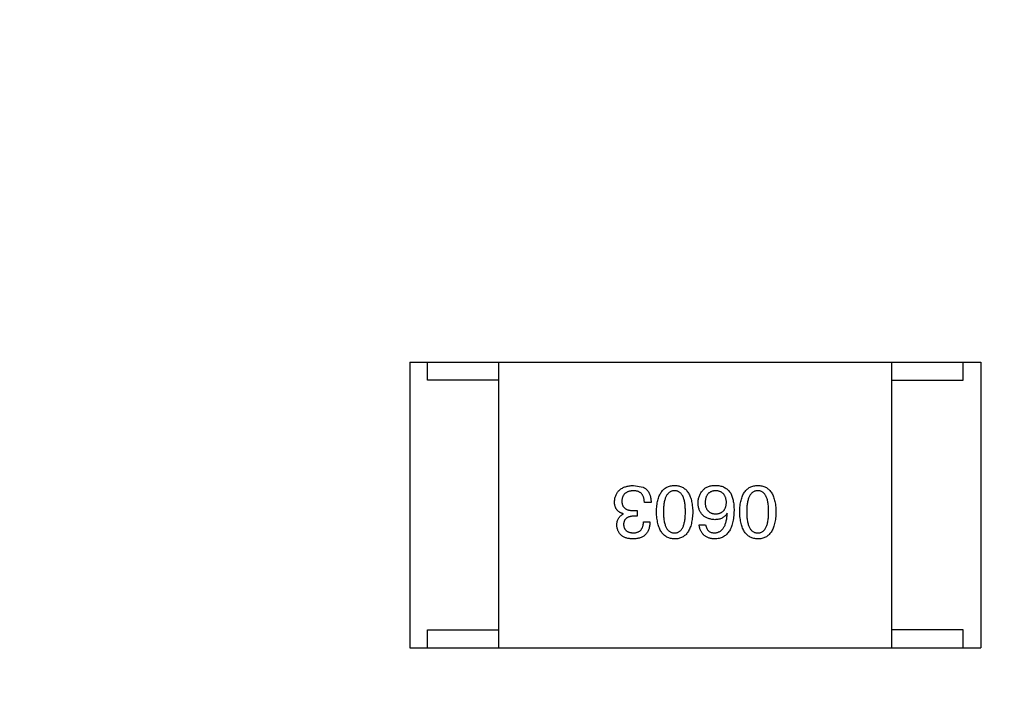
# Model space of a CAD drawing. Header units: inches. Extents: x -39 to 106, y -45 to 75.
# Tile 40 of 222: x -1.51 to 1.24, y -5.78 to -3.87. Entities that reach past the tile are written whole.
import ezdxf

# ---------------------------------------------------------------- set-up
doc = ezdxf.new("R2010")
doc.units = ezdxf.units.IN
doc.header["$LTSCALE"] = 1.21
doc.header["$MEASUREMENT"] = 0
doc.header["$PDMODE"] = 3
doc.header["$PDSIZE"] = 0.3125
doc.layers.get('0').update_dxf_attribs({"linetype": 'CONTINUOUS'})
doc.layers.get('Defpoints').update_dxf_attribs({"linetype": 'CONTINUOUS'})
doc.layers.add('DIM', color=3, linetype='CONTINUOUS')
doc.styles.get("Standard").update_dxf_attribs({"font": 'txt', "width": 0.8})
doc.dimstyles.get("Standard").update_dxf_attribs({"dimtxt": 0.15625, "dimasz": 0.1875, "dimexe": 0.125, "dimexo": 0.0625, "dimgap": 0.09, "dimtad": 0, "dimtih": 1, "dimtoh": 1, "dimzin": 4, "dimdsep": 46, "dimtxsty": 'STANDARD', "dimblk": '_FILLED', "dimblk1": '_FILLED', "dimblk2": '_FILLED', "dimcen": 0.09, "dimazin": 1, "dimtp": 0.01, "dimtm": 0.01, "dimtfac": 1, "dimtofl": 0, "dimtmove": 0, "dimatfit": 3, "dimldrblk": '_FILLED', "dimfxl": 1, "dimtolj": 1, "dimtzin": 4, "dimarcsym": 0})

# ---------------------------------------------------------------- blocks, each defined once
blk = doc.blocks.new('_FILLED')
at = {"color": 0, "linetype": 'ByBlock'}
blk.add_solid([(0, 0), (-1, 0.1667), (-1, -0.1667)], dxfattribs=at)
blk = doc.blocks.new('*D5')
at = {"layer": 'Defpoints', "color": 0}
for p in [(-37.3691, 66.4698), (1.8781, 66.4698), (-13.6719, -30.5315)]:
    blk.add_point(p, dxfattribs=at)
at = {"layer": 'DIM', "color": 0, "lineweight": -2}
for p, q in [((1.8156, 66.4698), (-37.4941, 66.4698)), ((-37.3691, 64.4698), (-37.3691, 20.9925)), ((-37.3691, -28.5315), (-37.3691, 14.9458)), ((-13.7344, -30.5315), (-37.4941, -30.5315))]:
    blk.add_line(p, q, dxfattribs=at)
at = {"layer": 'DIM', "color": 0, "lineweight": -2, "xscale": 2, "yscale": 2, "zscale": 2}
for p, rotation in [((-37.3691, 66.4698), 90), ((-37.3691, -30.5315), 270)]:
    blk.add_blockref('_FILLED', p, dxfattribs=dict(at, rotation=rotation))
at = {"layer": 'DIM', "color": 0, "insert": (-37.3691, 17.9691), "char_height": 2, "attachment_point": 5, "rotation": 90}
blk.add_mtext('\\A1;97.00', dxfattribs=at)

msp = doc.modelspace()

# ---------------------------------------------------------------- linework, layer by layer
at = {"color": 7, "linetype": 'Continuous'}
for p, q in [((-0.4221, -4.8317), (1.1779, -4.8317)), ((-0.4221, -4.8317), (-0.4221, -5.6317)), ((-0.3721, -4.8817), (-0.3721, -4.8317)), ((-0.1721, -5.6317), (-0.1721, -4.8317)), ((0.9279, -5.6317), (0.9279, -4.8317)), ((1.1279, -4.8817), (1.1279, -4.8317)), ((1.1779, -4.8317), (1.1779, -5.6317)), ((-0.1721, -4.8817), (-0.3721, -4.8817)), ((0.9279, -4.8817), (1.1279, -4.8817)), ((0.2048, -5.1768), (0.2318, -5.1818)), ((0.254, -5.2244), (0.2351, -5.2244)), ((0.1761, -5.2572), (0.1761, -5.2563)), ((0.2146, -5.2629), (0.2048, -5.2629)), ((0.2056, -5.2473), (0.2146, -5.2473)), ((0.2146, -5.2473), (0.2146, -5.2629)), ((0.4675, -5.2555), (0.4666, -5.2547)), ((0.2327, -5.2785), (0.2507, -5.2785)), ((0.3888, -5.2875), (0.4068, -5.2875)), ((-0.3721, -5.5817), (-0.1721, -5.5817)), ((-0.3721, -5.6317), (-0.3721, -5.5817)), ((1.1279, -5.5817), (0.9279, -5.5817)), ((1.1279, -5.6317), (1.1279, -5.5817)), ((-0.4221, -5.6317), (1.1779, -5.6317))]:
    msp.add_line(p, q, dxfattribs=at)
for points, knots in [([(0.1515, -5.2227), (0.1517, -5.2209), (0.1519, -5.2174), (0.1528, -5.2124), (0.154, -5.2077), (0.1557, -5.2033), (0.1577, -5.1992), (0.1601, -5.1955), (0.1629, -5.1921), (0.166, -5.1891), (0.1696, -5.1863), (0.1735, -5.184), (0.1778, -5.1819), (0.1825, -5.1802), (0.1875, -5.1789), (0.1929, -5.1778), (0.1987, -5.1771), (0.2027, -5.1769), (0.2048, -5.1768)], [0, 0, 0, 0, 0.068236, 0.132937, 0.194125, 0.253174, 0.310181, 0.365986, 0.421096, 0.476216, 0.532352, 0.590232, 0.649824, 0.71274, 0.778406, 0.848058, 0.921922, 1, 1, 1, 1]), ([(0.2318, -5.1818), (0.2327, -5.1822), (0.2344, -5.183), (0.2369, -5.1846), (0.2392, -5.1862), (0.2413, -5.1881), (0.2432, -5.1901), (0.245, -5.1923), (0.2466, -5.1948), (0.2481, -5.1973), (0.2494, -5.2001), (0.2505, -5.203), (0.2515, -5.2062), (0.2523, -5.2095), (0.253, -5.2129), (0.2535, -5.2166), (0.2538, -5.2204), (0.2539, -5.223), (0.254, -5.2244)], [0, 0, 0, 0, 0.056906, 0.113264, 0.168825, 0.223843, 0.279195, 0.335267, 0.392098, 0.450414, 0.51054, 0.572219, 0.636652, 0.703156, 0.773102, 0.845505, 0.921063, 1, 1, 1, 1]), ([(0.2689, -5.2506), (0.269, -5.2477), (0.2692, -5.2419), (0.27, -5.2337), (0.2711, -5.2259), (0.2726, -5.2188), (0.2745, -5.2122), (0.2767, -5.2061), (0.2793, -5.2006), (0.2823, -5.1957), (0.2857, -5.1913), (0.2894, -5.1875), (0.2936, -5.1843), (0.2981, -5.1816), (0.303, -5.1796), (0.3082, -5.178), (0.3139, -5.1771), (0.3177, -5.1769), (0.3197, -5.1768)], [0, 0, 0, 0, 0.08769, 0.170218, 0.24749, 0.319818, 0.387758, 0.451391, 0.511445, 0.568185, 0.622681, 0.67526, 0.726746, 0.778428, 0.830764, 0.884397, 0.940866, 1, 1, 1, 1]), ([(0.3197, -5.1768), (0.3217, -5.1769), (0.3256, -5.1771), (0.3312, -5.178), (0.3365, -5.1796), (0.3414, -5.1816), (0.3459, -5.1843), (0.35, -5.1875), (0.3538, -5.1913), (0.3571, -5.1957), (0.3602, -5.2006), (0.3628, -5.2061), (0.365, -5.2122), (0.3669, -5.2188), (0.3684, -5.2259), (0.3695, -5.2337), (0.3703, -5.2419), (0.3705, -5.2477), (0.3706, -5.2506)], [0, 0, 0, 0, 0.059135, 0.115606, 0.169241, 0.221578, 0.273261, 0.324749, 0.377329, 0.431642, 0.488541, 0.548597, 0.612232, 0.680174, 0.752504, 0.829777, 0.912307, 1, 1, 1, 1]), ([(0.4002, -5.1891), (0.4012, -5.1881), (0.4031, -5.186), (0.4066, -5.1834), (0.4105, -5.1811), (0.4149, -5.1794), (0.4197, -5.1781), (0.4251, -5.1772), (0.431, -5.1767), (0.435, -5.1768), (0.4371, -5.1768)], [0, 0, 0, 0, 0.105033, 0.21147, 0.321511, 0.438526, 0.563605, 0.698055, 0.843218, 1, 1, 1, 1]), ([(0.4371, -5.1768), (0.4392, -5.177), (0.4432, -5.1772), (0.449, -5.1783), (0.4545, -5.1799), (0.4595, -5.1821), (0.4642, -5.1848), (0.4684, -5.1882), (0.4723, -5.192), (0.4745, -5.195), (0.4757, -5.1965)], [0, 0, 0, 0, 0.137449, 0.267856, 0.393219, 0.514735, 0.63397, 0.753734, 0.874967, 1, 1, 1, 1]), ([(0.5021, -5.2506), (0.5022, -5.2477), (0.5024, -5.2419), (0.5031, -5.2337), (0.5042, -5.2259), (0.5058, -5.2188), (0.5076, -5.2122), (0.5099, -5.2061), (0.5125, -5.2006), (0.5154, -5.1957), (0.5188, -5.1913), (0.5226, -5.1875), (0.5267, -5.1843), (0.5312, -5.1816), (0.5361, -5.1796), (0.5414, -5.178), (0.547, -5.1771), (0.5509, -5.1769), (0.5529, -5.1768)], [0, 0, 0, 0, 0.08769, 0.170218, 0.24749, 0.319818, 0.387758, 0.451391, 0.511445, 0.568185, 0.622681, 0.67526, 0.726746, 0.778428, 0.830764, 0.884397, 0.940866, 1, 1, 1, 1]), ([(0.5529, -5.1768), (0.5549, -5.1769), (0.5588, -5.1771), (0.5644, -5.178), (0.5696, -5.1796), (0.5745, -5.1816), (0.5791, -5.1843), (0.5832, -5.1875), (0.587, -5.1913), (0.5903, -5.1957), (0.5933, -5.2006), (0.5959, -5.2061), (0.5982, -5.2122), (0.6, -5.2188), (0.6015, -5.2259), (0.6026, -5.2337), (0.6034, -5.2419), (0.6036, -5.2477), (0.6037, -5.2506)], [0, 0, 0, 0, 0.059135, 0.115606, 0.169241, 0.221578, 0.273261, 0.324749, 0.377329, 0.431642, 0.488541, 0.548597, 0.612232, 0.680174, 0.752504, 0.829777, 0.912307, 1, 1, 1, 1]), ([(0.204, -5.1916), (0.2028, -5.1917), (0.2004, -5.1918), (0.1969, -5.1924), (0.1937, -5.1931), (0.1906, -5.1939), (0.1878, -5.195), (0.1853, -5.1963), (0.1829, -5.1978), (0.1808, -5.1995), (0.1789, -5.2015), (0.1772, -5.2035), (0.1758, -5.2059), (0.1746, -5.2084), (0.1736, -5.211), (0.1728, -5.214), (0.1723, -5.217), (0.1721, -5.2192), (0.172, -5.2203)], [0, 0, 0, 0, 0.076694, 0.149502, 0.218019, 0.283183, 0.345589, 0.405199, 0.462852, 0.519478, 0.575313, 0.630559, 0.687006, 0.744638, 0.804006, 0.866059, 0.931486, 1, 1, 1, 1]), ([(0.2351, -5.2244), (0.2351, -5.2231), (0.235, -5.2205), (0.2345, -5.2168), (0.2339, -5.2133), (0.2329, -5.2101), (0.2318, -5.2071), (0.2304, -5.2044), (0.2288, -5.202), (0.227, -5.1998), (0.2249, -5.1978), (0.2226, -5.1961), (0.2201, -5.1947), (0.2173, -5.1936), (0.2143, -5.1927), (0.211, -5.1921), (0.2076, -5.1917), (0.2052, -5.1916), (0.204, -5.1916)], [0, 0, 0, 0, 0.07723, 0.149593, 0.217944, 0.282232, 0.34411, 0.402297, 0.458791, 0.513966, 0.568538, 0.623291, 0.679957, 0.737243, 0.798142, 0.86118, 0.928728, 1, 1, 1, 1]), ([(0.3197, -5.1916), (0.3185, -5.1917), (0.316, -5.1918), (0.3124, -5.1926), (0.3091, -5.1938), (0.3061, -5.1955), (0.3032, -5.1977), (0.3007, -5.2003), (0.2983, -5.2033), (0.2963, -5.2068), (0.2944, -5.2107), (0.2929, -5.2151), (0.2915, -5.2199), (0.2905, -5.2252), (0.2896, -5.2309), (0.289, -5.2371), (0.2887, -5.2437), (0.2886, -5.2483), (0.2886, -5.2506)], [0, 0, 0, 0, 0.050879, 0.099377, 0.146973, 0.193618, 0.240619, 0.289461, 0.34047, 0.395283, 0.453059, 0.515633, 0.582666, 0.655287, 0.732971, 0.815933, 0.905166, 1, 1, 1, 1]), ([(0.3501, -5.2506), (0.35, -5.2482), (0.35, -5.2436), (0.3496, -5.2369), (0.3491, -5.2307), (0.3483, -5.2249), (0.3472, -5.2196), (0.3459, -5.2147), (0.3444, -5.2103), (0.3426, -5.2064), (0.3406, -5.2029), (0.3383, -5.1999), (0.3358, -5.1973), (0.3331, -5.1952), (0.3301, -5.1936), (0.3268, -5.1924), (0.3234, -5.1917), (0.321, -5.1916), (0.3197, -5.1916)], [0, 0, 0, 0, 0.096457, 0.187288, 0.27178, 0.350132, 0.423455, 0.491343, 0.554037, 0.612253, 0.666313, 0.717038, 0.764921, 0.811214, 0.856775, 0.902988, 0.950234, 1, 1, 1, 1]), ([(0.3855, -5.226), (0.3855, -5.2243), (0.3856, -5.2208), (0.3863, -5.2157), (0.3875, -5.2108), (0.3891, -5.2061), (0.3912, -5.2016), (0.3937, -5.1972), (0.3967, -5.193), (0.3991, -5.1904), (0.4002, -5.1891)], [0, 0, 0, 0, 0.12904, 0.253809, 0.377066, 0.499122, 0.621469, 0.744665, 0.870607, 1, 1, 1, 1]), ([(0.4339, -5.1916), (0.4328, -5.1917), (0.4306, -5.1919), (0.4275, -5.1924), (0.4246, -5.1932), (0.4219, -5.1942), (0.4194, -5.1955), (0.4171, -5.197), (0.415, -5.1988), (0.4131, -5.2008), (0.4114, -5.203), (0.4099, -5.2055), (0.4086, -5.2082), (0.4075, -5.2111), (0.4066, -5.2143), (0.4059, -5.2177), (0.4054, -5.2214), (0.4052, -5.2239), (0.4052, -5.2252)], [0, 0, 0, 0, 0.066682, 0.130303, 0.190802, 0.248749, 0.30534, 0.361219, 0.415721, 0.471765, 0.528279, 0.586428, 0.64659, 0.710143, 0.776461, 0.846692, 0.921137, 1, 1, 1, 1]), ([(0.465, -5.2244), (0.4649, -5.2231), (0.4648, -5.2206), (0.4642, -5.2169), (0.4634, -5.2135), (0.4625, -5.2104), (0.4613, -5.2075), (0.4599, -5.2048), (0.4583, -5.2023), (0.4564, -5.2002), (0.4544, -5.1982), (0.4521, -5.1966), (0.4496, -5.1951), (0.4468, -5.1939), (0.4439, -5.1929), (0.4407, -5.1922), (0.4374, -5.1917), (0.435, -5.1916), (0.4339, -5.1916)], [0, 0, 0, 0, 0.076467, 0.148148, 0.216496, 0.280559, 0.342274, 0.401168, 0.458322, 0.514073, 0.569257, 0.62465, 0.68124, 0.739113, 0.799947, 0.862804, 0.929597, 1, 1, 1, 1]), ([(0.4757, -5.1965), (0.4765, -5.1981), (0.4783, -5.2013), (0.4804, -5.2065), (0.4823, -5.2122), (0.4837, -5.2184), (0.4849, -5.2249), (0.4857, -5.232), (0.4862, -5.2395), (0.4863, -5.2447), (0.4863, -5.2473)], [0, 0, 0, 0, 0.101889, 0.209155, 0.322694, 0.442863, 0.569758, 0.70479, 0.848502, 1, 1, 1, 1]), ([(0.5529, -5.1916), (0.5516, -5.1917), (0.5492, -5.1918), (0.5456, -5.1926), (0.5423, -5.1938), (0.5392, -5.1955), (0.5364, -5.1977), (0.5338, -5.2003), (0.5315, -5.2033), (0.5294, -5.2068), (0.5276, -5.2107), (0.526, -5.2151), (0.5247, -5.2199), (0.5236, -5.2252), (0.5228, -5.2309), (0.5222, -5.2371), (0.5218, -5.2437), (0.5218, -5.2483), (0.5217, -5.2506)], [0, 0, 0, 0, 0.050879, 0.099377, 0.146973, 0.193618, 0.240619, 0.289461, 0.34047, 0.395283, 0.453059, 0.515633, 0.582666, 0.655287, 0.732971, 0.815933, 0.905166, 1, 1, 1, 1]), ([(0.5832, -5.2506), (0.5832, -5.2482), (0.5832, -5.2436), (0.5828, -5.2369), (0.5822, -5.2307), (0.5814, -5.2249), (0.5803, -5.2196), (0.5791, -5.2147), (0.5775, -5.2103), (0.5757, -5.2064), (0.5737, -5.2029), (0.5715, -5.1999), (0.569, -5.1973), (0.5662, -5.1952), (0.5632, -5.1936), (0.56, -5.1924), (0.5565, -5.1917), (0.5541, -5.1916), (0.5529, -5.1916)], [0, 0, 0, 0, 0.096457, 0.187288, 0.27178, 0.350132, 0.423455, 0.491343, 0.554037, 0.612253, 0.666313, 0.717038, 0.764921, 0.811214, 0.856775, 0.902988, 0.950234, 1, 1, 1, 1]), ([(0.1761, -5.2563), (0.1751, -5.256), (0.1732, -5.2554), (0.1704, -5.2543), (0.1678, -5.253), (0.1654, -5.2515), (0.1631, -5.2499), (0.1611, -5.2482), (0.1593, -5.2463), (0.1576, -5.2443), (0.1562, -5.2421), (0.1549, -5.2398), (0.1539, -5.2373), (0.153, -5.2346), (0.1523, -5.2319), (0.1519, -5.229), (0.1516, -5.2259), (0.1515, -5.2238), (0.1515, -5.2227)], [0, 0, 0, 0, 0.069445, 0.136039, 0.200011, 0.261745, 0.322328, 0.381403, 0.438864, 0.496655, 0.554398, 0.612391, 0.672266, 0.733005, 0.79604, 0.861293, 0.928785, 1, 1, 1, 1]), ([(0.172, -5.2203), (0.172, -5.2214), (0.1721, -5.2235), (0.1725, -5.2266), (0.1731, -5.2294), (0.174, -5.2321), (0.1752, -5.2346), (0.1767, -5.2368), (0.1784, -5.2388), (0.1804, -5.2406), (0.1826, -5.2422), (0.1851, -5.2436), (0.1879, -5.2448), (0.191, -5.2457), (0.1943, -5.2465), (0.1978, -5.2469), (0.2016, -5.2473), (0.2043, -5.2473), (0.2056, -5.2473)], [0, 0, 0, 0, 0.066518, 0.129194, 0.188613, 0.245254, 0.300032, 0.353805, 0.407079, 0.461108, 0.516272, 0.574141, 0.634837, 0.699275, 0.767504, 0.840272, 0.917505, 1, 1, 1, 1]), ([(0.4322, -5.2727), (0.4304, -5.2726), (0.4268, -5.2722), (0.4217, -5.2714), (0.4169, -5.2702), (0.4124, -5.2687), (0.4083, -5.2668), (0.4045, -5.2647), (0.4011, -5.2622), (0.398, -5.2595), (0.3952, -5.2564), (0.3928, -5.253), (0.3907, -5.2492), (0.3889, -5.2452), (0.3876, -5.2408), (0.3865, -5.2362), (0.3858, -5.2312), (0.3856, -5.2278), (0.3855, -5.226)], [0, 0, 0, 0, 0.074228, 0.144548, 0.211288, 0.274576, 0.335162, 0.393915, 0.450599, 0.506657, 0.562409, 0.618617, 0.676096, 0.735061, 0.79654, 0.860906, 0.928473, 1, 1, 1, 1]), ([(0.4052, -5.2252), (0.4052, -5.2264), (0.4054, -5.2288), (0.4059, -5.2323), (0.4067, -5.2355), (0.4075, -5.2385), (0.4087, -5.2413), (0.41, -5.2438), (0.4116, -5.2461), (0.4133, -5.2482), (0.4153, -5.25), (0.4174, -5.2516), (0.4198, -5.253), (0.4224, -5.2542), (0.4252, -5.2551), (0.4282, -5.2557), (0.4313, -5.2562), (0.4335, -5.2563), (0.4347, -5.2563)], [0, 0, 0, 0, 0.076288, 0.14871, 0.216387, 0.281386, 0.342528, 0.402111, 0.4591, 0.514852, 0.569974, 0.625644, 0.682226, 0.740156, 0.800362, 0.863471, 0.930116, 1, 1, 1, 1]), ([(0.4347, -5.2563), (0.4358, -5.2563), (0.4381, -5.2562), (0.4414, -5.2557), (0.4444, -5.255), (0.4473, -5.2541), (0.45, -5.253), (0.4524, -5.2515), (0.4546, -5.2499), (0.4566, -5.248), (0.4584, -5.2459), (0.46, -5.2435), (0.4614, -5.2409), (0.4625, -5.238), (0.4635, -5.235), (0.4642, -5.2316), (0.4647, -5.2281), (0.4649, -5.2256), (0.465, -5.2244)], [0, 0, 0, 0, 0.070453, 0.136523, 0.199866, 0.260392, 0.318446, 0.374657, 0.430182, 0.485556, 0.541071, 0.598396, 0.657208, 0.718642, 0.783247, 0.851631, 0.923928, 1, 1, 1, 1]), ([(0.1581, -5.2883), (0.1581, -5.2865), (0.1582, -5.2829), (0.1591, -5.2778), (0.1605, -5.2732), (0.1624, -5.269), (0.165, -5.2653), (0.1682, -5.2621), (0.1719, -5.2593), (0.1747, -5.2579), (0.1761, -5.2572)], [0, 0, 0, 0, 0.143686, 0.277942, 0.40333, 0.521785, 0.638573, 0.755208, 0.874773, 1, 1, 1, 1]), ([(0.2048, -5.2629), (0.2037, -5.263), (0.2016, -5.263), (0.1985, -5.2634), (0.1956, -5.264), (0.1929, -5.2646), (0.1905, -5.2655), (0.1882, -5.2666), (0.1861, -5.2678), (0.1843, -5.2692), (0.1826, -5.2708), (0.1812, -5.2726), (0.1799, -5.2745), (0.1789, -5.2766), (0.1781, -5.2789), (0.1775, -5.2813), (0.1771, -5.2839), (0.177, -5.2857), (0.1769, -5.2867)], [0, 0, 0, 0, 0.079415, 0.154091, 0.22508, 0.29186, 0.355026, 0.415127, 0.472418, 0.528511, 0.583551, 0.638361, 0.693547, 0.750023, 0.807857, 0.868401, 0.932259, 1, 1, 1, 1]), ([(0.3197, -5.3268), (0.3178, -5.3267), (0.3139, -5.3265), (0.3084, -5.3254), (0.3032, -5.3238), (0.2984, -5.3216), (0.2939, -5.3188), (0.2898, -5.3154), (0.2861, -5.3115), (0.2827, -5.3069), (0.2797, -5.3019), (0.2771, -5.2962), (0.2748, -5.29), (0.2729, -5.2832), (0.2714, -5.2759), (0.2702, -5.268), (0.2693, -5.2595), (0.269, -5.2536), (0.2689, -5.2506)], [0, 0, 0, 0, 0.057415, 0.112361, 0.16496, 0.216437, 0.267441, 0.318839, 0.371478, 0.426325, 0.483626, 0.544235, 0.608673, 0.677374, 0.750405, 0.828394, 0.911525, 1, 1, 1, 1]), ([(0.2886, -5.2506), (0.2886, -5.253), (0.2887, -5.2576), (0.289, -5.2643), (0.2896, -5.2705), (0.2905, -5.2763), (0.2915, -5.2816), (0.2929, -5.2865), (0.2944, -5.2909), (0.2962, -5.2948), (0.2984, -5.2983), (0.3006, -5.3013), (0.3032, -5.3039), (0.306, -5.306), (0.3091, -5.3077), (0.3125, -5.3088), (0.316, -5.3095), (0.3185, -5.3096), (0.3197, -5.3096)], [0, 0, 0, 0, 0.095719, 0.185854, 0.269738, 0.347952, 0.420315, 0.487894, 0.550245, 0.608186, 0.662454, 0.713283, 0.761375, 0.808209, 0.854301, 0.901312, 0.949396, 1, 1, 1, 1]), ([(0.3197, -5.3096), (0.321, -5.3096), (0.3234, -5.3095), (0.3268, -5.3088), (0.3301, -5.3077), (0.3331, -5.306), (0.3358, -5.3039), (0.3383, -5.3013), (0.3406, -5.2983), (0.3426, -5.2948), (0.3444, -5.2909), (0.3459, -5.2865), (0.3471, -5.2816), (0.3483, -5.2763), (0.3491, -5.2705), (0.3496, -5.2643), (0.35, -5.2576), (0.35, -5.253), (0.3501, -5.2506)], [0, 0, 0, 0, 0.049764, 0.097007, 0.143217, 0.188577, 0.235116, 0.282997, 0.333719, 0.387776, 0.445989, 0.508679, 0.576563, 0.649481, 0.728235, 0.812722, 0.903548, 1, 1, 1, 1]), ([(0.3706, -5.2506), (0.3705, -5.2537), (0.3703, -5.2596), (0.3695, -5.2681), (0.3684, -5.2761), (0.3669, -5.2835), (0.365, -5.2903), (0.3628, -5.2966), (0.3602, -5.3023), (0.3572, -5.3073), (0.3538, -5.3119), (0.35, -5.3158), (0.3459, -5.3191), (0.3414, -5.3219), (0.3365, -5.324), (0.3312, -5.3256), (0.3256, -5.3266), (0.3217, -5.3268), (0.3197, -5.3268)], [0, 0, 0, 0, 0.088823, 0.172287, 0.250296, 0.323438, 0.392244, 0.456221, 0.516635, 0.573871, 0.628, 0.680335, 0.731489, 0.782557, 0.834044, 0.886738, 0.942089, 1, 1, 1, 1]), ([(0.4863, -5.2473), (0.4862, -5.2505), (0.486, -5.2566), (0.4852, -5.2654), (0.484, -5.2737), (0.4824, -5.2814), (0.4805, -5.2885), (0.4781, -5.2949), (0.4753, -5.3008), (0.4721, -5.3061), (0.4685, -5.3108), (0.4645, -5.3149), (0.4601, -5.3185), (0.4553, -5.3214), (0.4501, -5.3237), (0.4445, -5.3254), (0.4385, -5.3265), (0.4343, -5.3267), (0.4322, -5.3268)], [0, 0, 0, 0, 0.087517, 0.169686, 0.246944, 0.319347, 0.387088, 0.450961, 0.511075, 0.567974, 0.622351, 0.675039, 0.726853, 0.778688, 0.83093, 0.884738, 0.941043, 1, 1, 1, 1]), ([(0.4666, -5.2547), (0.4658, -5.2561), (0.4641, -5.259), (0.4609, -5.2627), (0.4572, -5.2658), (0.4531, -5.2684), (0.4485, -5.2703), (0.4435, -5.2718), (0.438, -5.2726), (0.4342, -5.2727), (0.4322, -5.2727)], [0, 0, 0, 0, 0.122276, 0.239997, 0.35611, 0.473903, 0.59404, 0.720428, 0.855383, 1, 1, 1, 1]), ([(0.4322, -5.3096), (0.4335, -5.3095), (0.4361, -5.3093), (0.4397, -5.3085), (0.4432, -5.3073), (0.4464, -5.3057), (0.4495, -5.3037), (0.4522, -5.3013), (0.4548, -5.2984), (0.4571, -5.2953), (0.4592, -5.2917), (0.4611, -5.2877), (0.4627, -5.2833), (0.4641, -5.2785), (0.4653, -5.2733), (0.4662, -5.2677), (0.467, -5.2618), (0.4673, -5.2576), (0.4675, -5.2555)], [0, 0, 0, 0, 0.054741, 0.107075, 0.158339, 0.208382, 0.258772, 0.310045, 0.362765, 0.417822, 0.475982, 0.537466, 0.602901, 0.673037, 0.747247, 0.826291, 0.910782, 1, 1, 1, 1]), ([(0.5529, -5.3268), (0.5509, -5.3267), (0.5471, -5.3265), (0.5416, -5.3254), (0.5364, -5.3238), (0.5315, -5.3216), (0.5271, -5.3188), (0.523, -5.3154), (0.5192, -5.3115), (0.5159, -5.3069), (0.5129, -5.3019), (0.5102, -5.2962), (0.5079, -5.29), (0.5061, -5.2832), (0.5045, -5.2759), (0.5033, -5.268), (0.5025, -5.2595), (0.5022, -5.2536), (0.5021, -5.2506)], [0, 0, 0, 0, 0.057415, 0.112361, 0.16496, 0.216437, 0.267441, 0.318839, 0.371478, 0.426325, 0.483626, 0.544235, 0.608673, 0.677374, 0.750405, 0.828394, 0.911525, 1, 1, 1, 1]), ([(0.5217, -5.2506), (0.5218, -5.253), (0.5218, -5.2576), (0.5222, -5.2643), (0.5228, -5.2705), (0.5236, -5.2763), (0.5247, -5.2816), (0.526, -5.2865), (0.5276, -5.2909), (0.5294, -5.2948), (0.5315, -5.2983), (0.5338, -5.3013), (0.5364, -5.3039), (0.5392, -5.306), (0.5423, -5.3077), (0.5456, -5.3088), (0.5492, -5.3095), (0.5516, -5.3096), (0.5529, -5.3096)], [0, 0, 0, 0, 0.095719, 0.185854, 0.269738, 0.347952, 0.420315, 0.487894, 0.550245, 0.608186, 0.662454, 0.713283, 0.761375, 0.808209, 0.854301, 0.901312, 0.949396, 1, 1, 1, 1]), ([(0.5529, -5.3096), (0.5541, -5.3096), (0.5565, -5.3095), (0.56, -5.3088), (0.5632, -5.3077), (0.5662, -5.306), (0.569, -5.3039), (0.5715, -5.3013), (0.5737, -5.2983), (0.5757, -5.2948), (0.5775, -5.2909), (0.5791, -5.2865), (0.5803, -5.2816), (0.5814, -5.2763), (0.5822, -5.2705), (0.5828, -5.2643), (0.5832, -5.2576), (0.5832, -5.253), (0.5832, -5.2506)], [0, 0, 0, 0, 0.049764, 0.097007, 0.143217, 0.188577, 0.235116, 0.282997, 0.333719, 0.387776, 0.445989, 0.508679, 0.576563, 0.649481, 0.728235, 0.812722, 0.903548, 1, 1, 1, 1]), ([(0.6037, -5.2506), (0.6036, -5.2537), (0.6034, -5.2596), (0.6026, -5.2681), (0.6015, -5.2761), (0.6, -5.2835), (0.5982, -5.2903), (0.5959, -5.2966), (0.5933, -5.3023), (0.5903, -5.3073), (0.587, -5.3119), (0.5832, -5.3158), (0.5791, -5.3191), (0.5745, -5.3219), (0.5696, -5.324), (0.5644, -5.3256), (0.5588, -5.3266), (0.5549, -5.3268), (0.5529, -5.3268)], [0, 0, 0, 0, 0.088823, 0.172287, 0.250296, 0.323438, 0.392244, 0.456221, 0.516635, 0.573871, 0.628, 0.680335, 0.731489, 0.782557, 0.834044, 0.886738, 0.942089, 1, 1, 1, 1]), ([(0.2032, -5.3268), (0.2014, -5.3268), (0.1981, -5.3266), (0.1932, -5.3259), (0.1887, -5.3251), (0.1844, -5.3239), (0.1805, -5.3225), (0.1769, -5.3207), (0.1735, -5.3188), (0.1706, -5.3165), (0.1679, -5.3139), (0.1655, -5.3111), (0.1635, -5.3079), (0.1617, -5.3046), (0.1603, -5.3009), (0.1592, -5.2969), (0.1584, -5.2927), (0.1582, -5.2898), (0.1581, -5.2883)], [0, 0, 0, 0, 0.077845, 0.151584, 0.221397, 0.287366, 0.350104, 0.410398, 0.467998, 0.524388, 0.579979, 0.635152, 0.690917, 0.747936, 0.806661, 0.867861, 0.932479, 1, 1, 1, 1]), ([(0.1769, -5.2867), (0.177, -5.2876), (0.1772, -5.2893), (0.1777, -5.2918), (0.1783, -5.2942), (0.1792, -5.2964), (0.1802, -5.2984), (0.1815, -5.3003), (0.1829, -5.302), (0.1845, -5.3035), (0.1863, -5.3049), (0.1883, -5.3061), (0.1904, -5.3071), (0.1928, -5.308), (0.1953, -5.3086), (0.198, -5.3091), (0.2009, -5.3095), (0.2029, -5.3096), (0.204, -5.3096)], [0, 0, 0, 0, 0.067655, 0.132224, 0.194132, 0.253145, 0.309858, 0.366002, 0.421361, 0.47702, 0.532632, 0.590536, 0.65067, 0.713258, 0.779588, 0.848803, 0.921949, 1, 1, 1, 1]), ([(0.2507, -5.2785), (0.2506, -5.2804), (0.2505, -5.2841), (0.2499, -5.2895), (0.2489, -5.2946), (0.2475, -5.2993), (0.2458, -5.3036), (0.2437, -5.3076), (0.2413, -5.3112), (0.2385, -5.3144), (0.2353, -5.3173), (0.2318, -5.3197), (0.2279, -5.3219), (0.2236, -5.3236), (0.219, -5.325), (0.214, -5.326), (0.2087, -5.3267), (0.205, -5.3268), (0.2032, -5.3268)], [0, 0, 0, 0, 0.074804, 0.144899, 0.211458, 0.274554, 0.334363, 0.392059, 0.448123, 0.503024, 0.558154, 0.613471, 0.670844, 0.729926, 0.792003, 0.857405, 0.926768, 1, 1, 1, 1]), ([(0.204, -5.3096), (0.2051, -5.3096), (0.2073, -5.3096), (0.2105, -5.3092), (0.2134, -5.3086), (0.2162, -5.3077), (0.2188, -5.3067), (0.2211, -5.3053), (0.2232, -5.3037), (0.2251, -5.3019), (0.2268, -5.2998), (0.2283, -5.2974), (0.2296, -5.2949), (0.2306, -5.2921), (0.2315, -5.289), (0.2321, -5.2857), (0.2325, -5.2822), (0.2326, -5.2797), (0.2327, -5.2785)], [0, 0, 0, 0, 0.069877, 0.136363, 0.198671, 0.257968, 0.315462, 0.370709, 0.425568, 0.479847, 0.535753, 0.592303, 0.651386, 0.713311, 0.778642, 0.84836, 0.921866, 1, 1, 1, 1]), ([(0.4322, -5.3268), (0.4306, -5.3267), (0.4275, -5.3264), (0.423, -5.3258), (0.4187, -5.3248), (0.4148, -5.3235), (0.4111, -5.322), (0.4076, -5.3202), (0.4045, -5.3182), (0.4016, -5.3158), (0.399, -5.3132), (0.3968, -5.3103), (0.3947, -5.3072), (0.3929, -5.3038), (0.3914, -5.3001), (0.3903, -5.2961), (0.3893, -5.2919), (0.389, -5.289), (0.3888, -5.2875)], [0, 0, 0, 0, 0.073784, 0.144317, 0.211047, 0.274818, 0.336501, 0.395724, 0.453465, 0.510016, 0.566585, 0.622844, 0.680328, 0.739335, 0.800408, 0.863904, 0.93053, 1, 1, 1, 1]), ([(0.4068, -5.2875), (0.4072, -5.2892), (0.4079, -5.2926), (0.4098, -5.2971), (0.4121, -5.301), (0.4151, -5.3042), (0.4186, -5.3067), (0.4227, -5.3084), (0.4273, -5.3095), (0.4305, -5.3096), (0.4322, -5.3096)], [0, 0, 0, 0, 0.1439, 0.274233, 0.394478, 0.509388, 0.621911, 0.738504, 0.863414, 1, 1, 1, 1])]:
    msp.add_open_spline(points, degree=3, knots=knots, dxfattribs=at)

# ---------------------------------------------------------------- dimensions: what is measured, and where the dimension line sits
at = {"layer": 'DIM'}
dim = msp.add_linear_dim(base=(-37.3691, 66.4698), p1=(-13.6719, -30.5315), p2=(1.8781, 66.4698), angle=90, dimstyle='STANDARD', override={"dimtxt": 2, "dimasz": 2, "dimtih": 0, "dimtoh": 0, "dimzin": 0, "dimcen": 0.198, "dimadec": 0, "dimazin": 0, "dimtp": 0, "dimtm": 0, "dimtdec": 4, "dimtzin": 0}, dxfattribs=at)
dim.commit()
dim.dimension.update_dxf_attribs({"geometry": '*D5', "text_midpoint": (-37.3691, 17.9691)})

doc.saveas('drawing.dxf')
